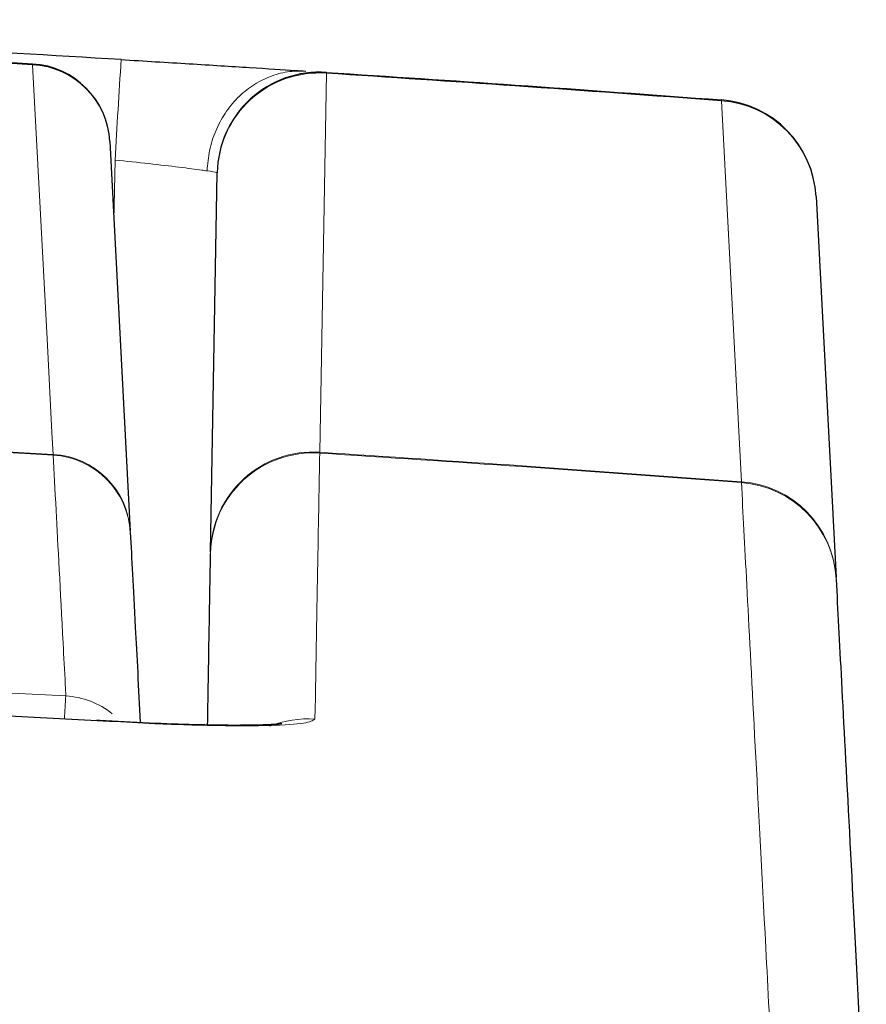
# Paper-space layout 'Blatt5' of a CAD drawing. Header units: millimetres. Extents: x 5 to 418, y 2 to 292.
# Tile 19 of 20: x 293 to 303, y 248 to 260. Entities that reach past the tile are written whole.
import ezdxf

# ---------------------------------------------------------------- set-up
doc = ezdxf.new("R2010")
doc.units = ezdxf.units.MM

psp = doc.layouts.new('Blatt5')

# ---------------------------------------------------------------- linework, layer by layer
at = {"color": 7, "linetype": 'Continuous', "lineweight": 18}
for p, q in [((293.16, 259.2762), (293.1595, 259.2674)), ((296.7429, 259.164), (296.6619, 254.5367)), ((301.8049, 254.1774), (301.5606, 258.8276)), ((294.1521, 257.3657), (294.165, 258.1042)), ((293.4098, 254.511), (293.4112, 254.5024)), ((296.6616, 254.5268), (296.6619, 254.5367)), ((301.8059, 254.1674), (301.8049, 254.1774))]:
    psp.add_line(p, q, dxfattribs=at)
at = {"color": 7, "linetype": 'Continuous', "lineweight": 25}
for p, q in [((294.1016, 258.3302), (294.3508, 253.5738)), ((295.3313, 253.3217), (295.4121, 257.9491)), ((302.7157, 257.657), (302.9594, 253.0069))]:
    psp.add_line(p, q, dxfattribs=at)
at = {"color": 7, "linetype": 'Continuous', "lineweight": 18, "flags": 128}
psp.add_lwpolyline([(293.4098, 254.511), (293.3957, 254.7775), (293.3397, 255.8433), (293.1595, 259.2674)], dxfattribs=at)
at = {"color": 7, "linetype": 'Continuous', "lineweight": 25}
for centre, radius, start, end in [((264.6514, -239.9104), 500, 86.731382, 88.108492), ((264.3504, -239.7757), 500, 86.57289, 87.155862), ((293.1029, 258.2779), 1, 3, 86.73138), ((296.6619, 257.9272), 1.25, 86.28463, 179), ((301.4674, 257.5916), 1.25, 3, 85.7251), ((264.6514, -239.9104), 495.2486, 86.670879, 87.187899)]:
    psp.add_arc(centre, radius, start, end, dxfattribs=at)
at = {"color": 7, "linetype": 'Continuous', "lineweight": 18}
for centre, radius, start, end in [((264.6514, -239.9104), 499.9912, 86.731382, 88.108428), ((293.1088, 258.2743), 0.9944, 3.22141, 87.07721), ((586.1547, 240.9222), 292.4948, 176.391758, 176.632351), ((296.6571, 257.9217), 1.2453, 86.05015, 178.74027), ((296.6784, 259.1693), 0.0648, 355.32241, 4.67759), ((301.5044, 258.8329), 0.0564, 354.62861, 5.37139), ((301.4746, 257.5875), 1.243, 3.20613, 86.03335), ((264.6514, -239.9104), 495.257, 86.671096, 87.19054), ((293.358, 253.5179), 0.9944, 3.22111, 87.01783), ((293.3534, 253.5043), 0.9998, 3.00926, 86.68556), ((296.5805, 253.2797), 1.2497, 86.27986, 178.98437), ((296.5764, 253.2943), 1.2453, 86.0595, 178.74033), ((301.7183, 252.9374), 1.243, 3.20598, 86.00511), ((301.7126, 252.9213), 1.2496, 3.01232, 85.71524), ((312.3111, 250.1848), 18.796, 175.79625, 176.65163), ((293.5076, 250.5634), 1.001, 51.41253, 86.67151), ((296.524, 250.0304), 1.2528, 86.33906, 112.03095)]:
    psp.add_arc(centre, radius, start, end, dxfattribs=at)
at = {"color": 7, "linetype": 'Continuous', "lineweight": 25}
for points, knots in [([(294.2397, 259.3301), (294.5217, 259.3131), (295.0855, 259.279), (295.8332, 259.2323), (296.2796, 259.2038), (296.4516, 259.1927), (296.493, 259.1901)], [0, 0, 0, 0, 0.3016582, 0.6031563, 0.9044721, 1, 1, 1, 1]), ([(296.7429, 259.1746), (297.5112, 259.1238), (299.1175, 259.0176), (300.723, 258.8997), (301.5606, 258.8381)], [0, 0, 0, 0, 0.4782783, 1, 1, 1, 1]), ([(294.3517, 253.5568), (294.3687, 253.2327), (294.3968, 252.6968), (294.4517, 251.6499), (294.4733, 251.2363)], [0, 0, 0, 0, 0.6049112, 1, 1, 1, 1]), ([(295.2944, 251.2082), (295.299, 251.4708), (295.3156, 252.418), (295.3245, 252.9311), (295.331, 253.3019)], [0, 0, 0, 0, 0.2772288, 1, 1, 1, 1]), ([(302.9604, 252.987), (302.9801, 252.6107), (303.0196, 251.8581), (303.1176, 249.9871), (303.223, 247.9767), (303.3013, 246.4822), (303.3287, 245.9599)], [0, 0, 0, 0, 0.2826981, 0.5653962, 0.8480943, 1, 1, 1, 1]), ([(294.0976, 251.2523), (289.2036, 251.4998), (279.4112, 251.9951), (264.9242, 252.178), (250.2145, 252.0014), (240.4219, 251.5094), (235.3051, 251.2523)], [0, 0, 0, 0, 0.2498914, 0.5000001, 0.7387425, 1, 1, 1, 1]), ([(296.1992, 251.222), (296.2005, 251.2222), (296.2062, 251.2231), (296.1263, 251.2143), (295.9412, 251.2059), (295.6033, 251.2017), (295.1385, 251.2087), (294.5828, 251.2293), (294.1654, 251.2496), (293.9562, 251.2645), (293.9447, 251.2653)], [0, 0, 0, 0, 0.0283448, 0.1209498, 0.2556061, 0.421799, 0.6020827, 0.7934365, 0.9886119, 1, 1, 1, 1])]:
    psp.add_open_spline(points, degree=3, knots=knots, dxfattribs=at)
at = {"color": 7, "linetype": 'Continuous', "lineweight": 18}
psp.add_open_spline([(296.493, 259.1901), (296.4176, 259.19), (296.2667, 259.19), (296.0455, 259.1265), (295.8392, 259.0191), (295.6559, 258.8675), (295.5028, 258.679), (295.387, 258.4609), (295.3092, 258.2221), (295.2949, 258.0552), (295.2877, 257.9718)], degree=3, dxfattribs=at)
for points, knots in [([(301.5606, 258.8276), (300.723, 258.8891), (299.1175, 259.0071), (297.5112, 259.1133), (296.7429, 259.164)], [0, 0, 0, 0, 0.5217217, 1, 1, 1, 1]), ([(294.165, 258.1042), (294.3056, 258.0894), (294.5867, 258.0598), (294.9591, 258.0159), (295.1814, 257.9872), (295.2671, 257.9748), (295.2877, 257.9718)], [0, 0, 0, 0, 0.3014612, 0.6030057, 0.904449, 1, 1, 1, 1]), ([(295.2878, 257.9725), (295.3381, 257.9645), (295.4055, 257.9539), (295.4108, 257.95), (295.4121, 257.9491)], [0, 0, 0, 0, 0.7477333, 1, 1, 1, 1]), ([(293.5657, 251.5627), (293.5633, 251.6073), (293.5516, 251.8308), (293.505, 252.7177), (293.4506, 253.7527), (293.4221, 254.2945), (293.4112, 254.5024)], [0, 0, 0, 0, 0.0322876, 0.1614382, 0.6780666, 1, 1, 1, 1]), ([(296.6616, 254.5268), (296.6546, 254.1339), (296.6408, 253.3617), (296.6161, 251.966), (296.604, 251.2806)], [0, 0, 0, 0, 0.5088958, 1, 1, 1, 1]), ([(301.8059, 254.1674), (300.914, 254.2332), (299.1997, 254.3596), (297.4845, 254.4726), (296.6616, 254.5268)], [0, 0, 0, 0, 0.5202604, 1, 1, 1, 1]), ([(296.6619, 254.5367), (297.4847, 254.4825), (299.1995, 254.3695), (300.9133, 254.2431), (301.8049, 254.1774)], [0, 0, 0, 0, 0.479802, 1, 1, 1, 1]), ([(302.1737, 247.1347), (302.1463, 247.6575), (302.068, 249.1532), (301.9626, 251.1652), (301.8648, 253.0377), (301.8256, 253.7908), (301.8059, 254.1674)], [0, 0, 0, 0, 0.15190579, 0.43460374, 0.71730167, 1, 1, 1, 1]), ([(235.7371, 251.5627), (236.4026, 251.6011), (239.7305, 251.7932), (248.3919, 252.1963), (261.7311, 252.4878), (277.6881, 252.3515), (288.2923, 251.8246), (293.5657, 251.5627)], [0, 0, 0, 0, 0.03456624, 0.17283554, 0.44954959, 0.72626364, 1, 1, 1, 1]), ([(294.0976, 251.2523), (294.2833, 251.2422), (294.7488, 251.2168), (295.4528, 251.1959), (296.088, 251.1977), (296.5201, 251.225), (296.5761, 251.262), (296.604, 251.2806)], [0, 0, 0, 0, 0.1422435, 0.3565333, 0.5709155, 0.7855035, 1, 1, 1, 1])]:
    psp.add_open_spline(points, degree=3, knots=knots, dxfattribs=at)

doc.saveas('drawing.dxf')
